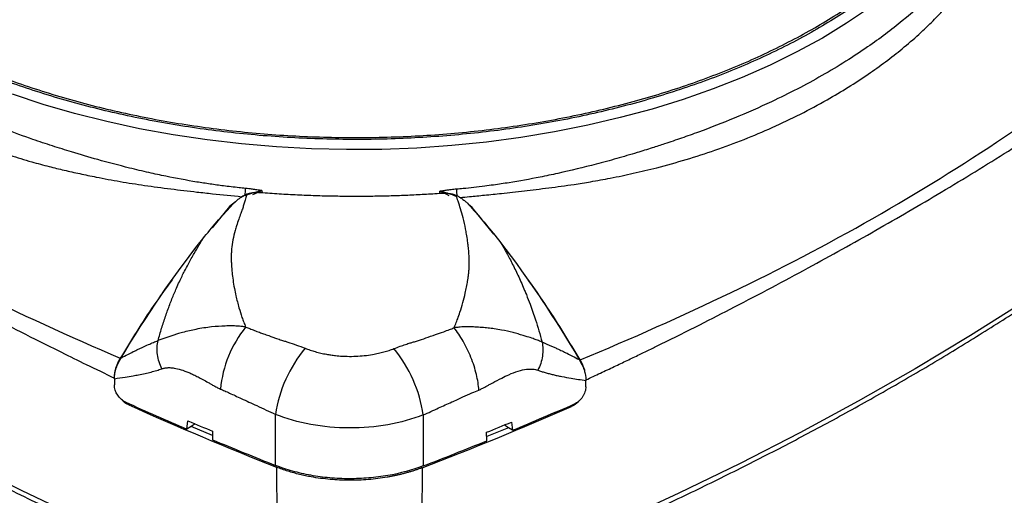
# Model space of a CAD drawing. Header units: millimetres. Extents: x 19 to 819, y 19 to 629.
# Tile 39 of 46: x 681 to 771, y 423 to 467. Entities that reach past the tile are written whole.
import ezdxf

# ---------------------------------------------------------------- set-up
doc = ezdxf.new("R2010")
doc.units = ezdxf.units.MM
doc.header["$LTSCALE"] = 3

msp = doc.modelspace()

# ---------------------------------------------------------------- linework, layer by layer
for p, q in [((702.954, 451.233), (702.959, 451.029)), ((719.244, 450.966), (719.25, 451.17)), ((700.517, 450.2), (699.977, 449.766)), ((701.108, 450.676), (700.928, 450.531)), ((701.108, 450.676), (701.273, 450.737)), ((721.006, 450.632), (721.093, 450.599)), ((721.19, 450.52), (721.093, 450.599)), ((699.977, 449.766), (698.385, 447.827)), ((722.215, 449.68), (721.868, 449.965)), ((724.176, 447.247), (722.215, 449.68)), ((689.431, 433.996), (689.432, 433.432)), ((732.609, 433.973), (732.622, 433.889)), ((732.621, 433.265), (732.623, 433.829)), ((704.193, 426.05), (704.185, 430.725)), ((717.729, 430.673), (717.714, 425.998)), ((696.083, 429.383), (696.174, 430.132)), ((696.455, 429.619), (696.083, 429.383)), ((696.827, 429.854), (696.455, 429.619)), ((698.422, 428.789), (696.455, 429.619)), ((725.534, 429.507), (723.539, 428.689)), ((725.534, 429.507), (725.161, 429.749)), ((725.901, 429.268), (725.534, 429.507)), ((725.81, 430.018), (725.901, 429.268)), ((698.429, 429.181), (698.415, 428.399)), ((723.546, 428.302), (723.532, 429.084)), ((704.293, 425.884), (704.313, 413.496)), ((717.616, 425.833), (717.576, 413.445))]:
    msp.add_line(p, q)
at = {"flags": 128}
for points in [[(758.599, 467.986), (756.51, 466.57), (754.294, 465.22), (751.956, 463.94), (749.504, 462.734), (746.944, 461.605), (744.283, 460.557), (741.53, 459.591), (738.691, 458.712), (735.776, 457.921), (732.791, 457.22), (729.746, 456.612), (726.65, 456.099), (723.511, 455.682), (720.338, 455.361), (717.139, 455.139), (713.925, 455.015), (710.704, 454.99), (707.485, 455.064), (704.277, 455.237), (701.09, 455.509), (697.933, 455.877), (694.814, 456.343), (691.742, 456.903), (688.727, 457.557), (685.776, 458.303), (682.898, 459.138), (680.101, 460.061)], [(704.313, 413.496), (698.311, 415.923), (692.419, 418.439), (686.642, 421.042), (680.984, 423.731), (675.448, 426.503), (670.038, 429.357), (664.758, 432.291), (659.611, 435.302), (654.601, 438.39), (649.731, 441.551), (645.004, 444.784), (640.423, 448.087), (635.992, 451.456), (631.714, 454.891), (627.591, 458.389)], [(795.341, 457.742), (791.136, 454.276), (786.778, 450.875), (782.269, 447.539), (777.612, 444.272), (772.81, 441.076), (767.866, 437.953), (762.784, 434.904), (757.567, 431.932), (752.219, 429.04), (746.743, 426.228), (741.143, 423.499), (735.422, 420.854), (729.585, 418.296), (723.635, 415.826), (717.576, 413.445)], [(690.025, 435.849), (690, 435.864), (689.974, 435.879)], [(732.04, 435.687), (732.065, 435.702), (732.092, 435.717)], [(690.749, 431.595), (690.756, 431.653), (690.768, 431.704)], [(731.291, 431.439), (731.284, 431.497), (731.273, 431.549)]]:
    msp.add_lwpolyline(points, dxfattribs=at)
for centre, radius, start, end in [((695.446, 451.516), 5.996, 352.98625, 359.279), ((727.27, 451.436), 6.501, 180.62441, 186.44129), ((709.871, 431.996), 10.779, 141.31757, 174.38156), ((716.301, 428.91), 12.252, 140.01192, 171.47863), ((705.353, 428.84), 12.511, 8.42435, 39.22497), ((824.027, 729.584), 326.329, 245.84111, 246.91655), ((825.211, 731.542), 328.707, 245.85408, 248.41631), ((597.712, 737.813), 334.229, 291.02337, 293.5573), ((598.832, 735.938), 331.954, 292.50662, 293.56987), ((826.877, 736.896), 333.448, 246.92255, 247.34321), ((596.058, 743.258), 339.05, 292.08462, 292.50063), ((829.613, 742.828), 340.703, 247.35117, 248.4001), ((593.393, 749.203), 346.29, 291.03918, 292.07679), ((704.92, 425.841), 0.629, 164.41038, 176.08275), ((716.974, 425.789), 0.643, 3.84735, 15.32823)]:
    msp.add_arc(centre, radius, start, end)
for points, knots in [([(771.009, 493.81), (771.026, 493.741), (771.323, 492.553), (771.366, 490.213), (771.087, 486.829), (770.172, 483.474), (768.709, 480.188), (766.691, 477.001), (764.141, 473.943), (761.086, 471.044), (757.552, 468.332), (753.576, 465.832), (749.194, 463.571), (744.449, 461.567), (739.387, 459.842), (734.057, 458.411), (728.509, 457.29), (722.798, 456.487), (716.978, 456.012), (711.105, 455.868), (705.236, 456.057), (699.427, 456.577), (693.735, 457.424), (688.215, 458.589), (682.917, 460.059), (677.901, 461.827), (673.181, 463.853), (670.353, 465.417), (668.939, 466.198)], [0, 0, 0, 0, 0.002485, 0.042385, 0.082286, 0.122186, 0.162087, 0.201988, 0.241888, 0.281789, 0.32169, 0.36159, 0.401491, 0.441391, 0.481292, 0.521193, 0.561093, 0.600994, 0.640894, 0.680795, 0.720696, 0.760596, 0.800497, 0.840398, 0.880298, 0.920199, 0.960099, 1, 1, 1, 1]), ([(652.009, 490.444), (652.064, 489.32), (652.175, 487.072), (653.065, 483.733), (654.478, 480.457), (656.45, 477.278), (658.95, 474.226), (661.957, 471.33), (665.441, 468.618), (669.369, 466.117), (673.702, 463.849), (678.4, 461.838), (683.416, 460.103), (688.703, 458.659), (694.209, 457.522), (699.883, 456.702), (705.668, 456.207), (711.509, 456.041), (717.351, 456.207), (723.136, 456.703), (728.809, 457.523), (734.315, 458.661), (739.602, 460.105), (744.619, 461.841), (749.316, 463.852), (753.65, 466.12), (757.577, 468.622), (761.061, 471.334), (764.068, 474.23), (766.569, 477.283), (768.535, 480.462), (769.972, 483.737), (770.774, 487.076), (771.105, 489.328), (771.009, 490.45), (771.009, 490.451)], [0, 0, 0, 0, 0.031239, 0.062489, 0.093739, 0.124989, 0.156239, 0.187489, 0.218739, 0.249989, 0.281239, 0.312489, 0.343739, 0.374989, 0.406239, 0.437489, 0.468739, 0.499989, 0.531239, 0.562489, 0.593739, 0.624989, 0.656239, 0.687489, 0.718739, 0.749989, 0.781239, 0.812489, 0.843739, 0.874989, 0.906239, 0.937489, 0.968739, 0.999989, 1, 1, 1, 1]), ([(701.441, 451.44), (701.244, 451.459), (700.568, 451.522), (699.484, 451.649), (698.193, 451.828), (696.432, 452.105), (694.563, 452.454), (692.516, 452.898), (690.422, 453.394), (688.055, 454.018), (685.708, 454.707), (683.732, 455.333), (681.693, 456.014), (679.682, 456.736), (677.511, 457.575), (675.381, 458.462), (672.122, 459.945), (668.118, 462.057), (664.217, 464.589), (661.253, 466.88), (659.443, 468.487), (658.211, 469.69), (657.468, 470.46), (656.771, 471.221), (656.062, 472.035), (655.295, 472.984), (654.349, 474.265), (653.558, 475.493), (652.782, 476.891), (652.289, 477.93), (651.925, 478.839), (651.716, 479.413), (651.551, 479.91), (651.411, 480.377), (651.334, 480.665), (651.304, 480.775)], [0, 0, 0, 0, 0.0078486, 0.0270042, 0.0434346, 0.059789, 0.0982651, 0.1197029, 0.1443337, 0.1855981, 0.2198944, 0.2456481, 0.2724314, 0.310957, 0.337546, 0.3740908, 0.413377, 0.4997624, 0.5866068, 0.6445212, 0.696339, 0.7193025, 0.7421713, 0.7582607, 0.7801333, 0.8071551, 0.8333341, 0.8803188, 0.9017376, 0.9392335, 0.9573509, 0.9675187, 0.9802872, 0.9924629, 1, 1, 1, 1]), ([(650.94, 480.032), (650.99, 479.861), (651.137, 479.361), (651.391, 478.558), (651.678, 477.72), (652.045, 476.725), (652.432, 475.761), (652.859, 474.799), (653.297, 473.885), (653.992, 472.601), (654.91, 471.164), (656.101, 469.539), (658.191, 467.046), (661.923, 463.621), (666.287, 460.671), (669.734, 458.749), (672.479, 457.358), (675.324, 456.106), (678.044, 455.086), (679.998, 454.426), (681.715, 453.904), (683.367, 453.461), (684.839, 453.104), (686.275, 452.78), (687.983, 452.426), (689.955, 452.061), (692.237, 451.699), (694.585, 451.385), (696.669, 451.138), (698.839, 450.905), (700.213, 450.766), (701.108, 450.676)], [0, 0, 0, 0, 0.011711, 0.034315, 0.054588, 0.068337, 0.10123, 0.119073, 0.132375, 0.162302, 0.205901, 0.23156, 0.276994, 0.386931, 0.499498, 0.538157, 0.575063, 0.643284, 0.679426, 0.703938, 0.733473, 0.756993, 0.776968, 0.797554, 0.81874, 0.849567, 0.880168, 0.912973, 0.945214, 0.964283, 1, 1, 1, 1]), ([(771.585, 480.313), (771.548, 480.188), (771.425, 479.769), (771.203, 479.11), (770.908, 478.347), (770.589, 477.607), (770.218, 476.834), (769.775, 476.005), (769.24, 475.102), (768.469, 473.927), (767.488, 472.613), (766.412, 471.347), (765.42, 470.276), (763.935, 468.779), (761.677, 466.768), (758.939, 464.713), (756.429, 463.06), (753.563, 461.345), (750.166, 459.587), (746.332, 457.895), (743.549, 456.811), (741.398, 456.041), (739.981, 455.562), (738.618, 455.12), (737.163, 454.666), (735.454, 454.164), (733.048, 453.51), (730.702, 452.944), (728.037, 452.382), (726.068, 452.026), (724.373, 451.773), (723.293, 451.628), (722.368, 451.518), (721.502, 451.428), (720.974, 451.383), (720.769, 451.366)], [0, 0, 0, 0, 0.008572, 0.028744, 0.046188, 0.063092, 0.082393, 0.103051, 0.125091, 0.15102, 0.193567, 0.227863, 0.252028, 0.279945, 0.349469, 0.418698, 0.458342, 0.500003, 0.58129, 0.637063, 0.688351, 0.711787, 0.735209, 0.751915, 0.77214, 0.798934, 0.825745, 0.874629, 0.897004, 0.935543, 0.954802, 0.965423, 0.978964, 0.991857, 1, 1, 1, 1]), ([(721.093, 450.599), (721.382, 450.627), (722.129, 450.698), (723.399, 450.825), (724.713, 450.962), (726.293, 451.135), (728.12, 451.347), (729.999, 451.583), (731.656, 451.819), (733.157, 452.06), (734.623, 452.327), (735.922, 452.59), (737.347, 452.902), (740.251, 453.593), (744.597, 454.902), (749.839, 456.987), (754.505, 459.352), (758.436, 461.805), (761.166, 463.842), (762.987, 465.413), (764.203, 466.565), (765.209, 467.609), (766.089, 468.62), (766.819, 469.53), (767.48, 470.411), (768.211, 471.46), (768.975, 472.667), (769.763, 474.085), (770.459, 475.539), (771.06, 476.981), (771.472, 478.117), (771.726, 478.878), (771.856, 479.282), (771.917, 479.479), (771.944, 479.565)], [0, 0, 0, 0, 0.011487, 0.029712, 0.050652, 0.06406, 0.093109, 0.124351, 0.140402, 0.161105, 0.186463, 0.201743, 0.216115, 0.247328, 0.327391, 0.411501, 0.499599, 0.571452, 0.637399, 0.672357, 0.697185, 0.726613, 0.750768, 0.770829, 0.791577, 0.813016, 0.844087, 0.874945, 0.90959, 0.942236, 0.972349, 0.986479, 0.994108, 1, 1, 1, 1]), ([(640.706, 464.708), (644.164, 461.949), (647.783, 459.242), (655.368, 454.004), (659.331, 451.477), (667.592, 446.644), (671.87, 444.348), (680.716, 439.972), (685.284, 437.889), (689.974, 435.879)], [0, 0, 0, 0, 0.25, 0.25, 0.5, 0.5, 0.75, 0.75, 1, 1, 1, 1]), ([(732.092, 435.717), (736.829, 437.69), (741.446, 439.737), (750.395, 444.045), (754.728, 446.308), (763.1, 451.077), (767.122, 453.573), (774.827, 458.752), (778.508, 461.431), (782.03, 464.163)], [0, 0, 0, 0, 0.25, 0.25, 0.5, 0.5, 0.75, 0.75, 1, 1, 1, 1]), ([(640.053, 462.951), (640.398, 462.701), (641.069, 462.216), (642.057, 461.512), (642.997, 460.85), (643.887, 460.229), (644.726, 459.649), (646.237, 458.612), (648.382, 457.17), (652.264, 454.632), (657.135, 451.57), (663.173, 447.956), (669.396, 444.395), (674.739, 441.481), (679.204, 439.136), (682.087, 437.66), (684.676, 436.365), (686.95, 435.246), (688.576, 434.467), (689.436, 434.055)], [0, 0, 0, 0, 0.024017, 0.046764, 0.068243, 0.088451, 0.10739, 0.12506, 0.190258, 0.25, 0.378547, 0.5, 0.621452, 0.75, 0.809742, 0.87494, 0.911549, 0.953236, 1, 1, 1, 1]), ([(732.622, 433.889), (733.068, 434.096), (733.938, 434.501), (735.201, 435.096), (736.388, 435.661), (737.5, 436.196), (738.538, 436.7), (740.392, 437.607), (742.967, 438.889), (747.484, 441.2), (752.894, 444.073), (759.199, 447.586), (765.321, 451.152), (770.265, 454.177), (774.208, 456.685), (776.676, 458.299), (778.836, 459.746), (780.697, 461.014), (781.991, 461.921), (782.675, 462.4)], [0, 0, 0, 0, 0.024017, 0.046764, 0.068243, 0.088451, 0.10739, 0.12506, 0.190258, 0.25, 0.378547, 0.5, 0.621452, 0.75, 0.809742, 0.87494, 0.911549, 0.953236, 1, 1, 1, 1]), ([(627.79, 457.856), (628.168, 457.521), (629.806, 456.069), (632.846, 453.555), (636.911, 450.316), (641.125, 447.138), (645.472, 444.018), (649.952, 440.96), (654.562, 437.964), (659.301, 435.032), (664.164, 432.168), (669.151, 429.371), (674.258, 426.645), (679.482, 423.991), (684.638, 421.498), (689.891, 419.076), (695.053, 416.811), (699.992, 414.736), (703.118, 413.499), (704.526, 412.942)], [0, 0, 0, 0, 0.01887, 0.081775, 0.144725, 0.207717, 0.270749, 0.33382, 0.396927, 0.460072, 0.523255, 0.586477, 0.649739, 0.713044, 0.776397, 0.833264, 0.896539, 0.953396, 1, 1, 1, 1]), ([(717.361, 412.895), (718.23, 413.224), (720.85, 414.218), (725.14, 415.95), (730.235, 418.086), (735.246, 420.292), (740.176, 422.563), (745.021, 424.899), (749.777, 427.298), (754.443, 429.759), (759.016, 432.282), (763.493, 434.864), (767.871, 437.506), (772.148, 440.204), (776.323, 442.959), (780.391, 445.769), (784.353, 448.632), (788.202, 451.548), (791.812, 454.401), (794.08, 456.305), (795.147, 457.202)], [0, 0, 0, 0, 0.0283666, 0.0856056, 0.1428955, 0.200232, 0.2576112, 0.3150298, 0.3724847, 0.4299735, 0.4874939, 0.5450442, 0.6026229, 0.6602287, 0.7178609, 0.7755188, 0.8332021, 0.8909109, 0.9486455, 1, 1, 1, 1]), ([(701.396, 450.783), (701.462, 450.807), (701.615, 450.863), (701.872, 450.954), (702.145, 451.043), (702.381, 451.11), (702.581, 451.159), (702.76, 451.199), (702.892, 451.222), (702.954, 451.233)], [0, 0, 0, 0, 0.128117, 0.295287, 0.499919, 0.656498, 0.750019, 0.881749, 1, 1, 1, 1]), ([(702.954, 451.233), (702.799, 451.257), (702.509, 451.303), (702.102, 451.362), (701.752, 451.409), (701.538, 451.43), (701.441, 451.44)], [0, 0, 0, 0, 0.307071, 0.576014, 0.806937, 1, 1, 1, 1]), ([(702.829, 451.036), (702.774, 451.039), (702.665, 451.047), (702.501, 451.047), (702.338, 451.041), (702.121, 451.022), (701.851, 450.982), (701.642, 450.925), (701.538, 450.897)], [0, 0, 0, 0, 0.127104, 0.252628, 0.377218, 0.501465, 0.751939, 1, 1, 1, 1]), ([(719.374, 450.972), (719.116, 450.954), (718.601, 450.919), (717.83, 450.873), (717.063, 450.833), (716.301, 450.798), (715.543, 450.768), (714.79, 450.744), (714.042, 450.724), (713.3, 450.71), (712.561, 450.701), (711.828, 450.697), (710.803, 450.698), (709.479, 450.712), (707.847, 450.753), (706.192, 450.821), (704.516, 450.912), (703.394, 450.994), (702.829, 451.036)], [0, 0, 0, 0, 0.047076, 0.093817, 0.140231, 0.186321, 0.232092, 0.277555, 0.322653, 0.367423, 0.411919, 0.456134, 0.500066, 0.597136, 0.695508, 0.795491, 0.896971, 1, 1, 1, 1]), ([(720.769, 451.366), (720.693, 451.359), (720.527, 451.344), (720.26, 451.312), (719.956, 451.272), (719.615, 451.224), (719.376, 451.188), (719.25, 451.17)], [0, 0, 0, 0, 0.1514404, 0.3270796, 0.527012, 0.7513029, 1, 1, 1, 1]), ([(719.25, 451.17), (719.312, 451.158), (719.444, 451.135), (719.624, 451.093), (719.824, 451.042), (720.107, 450.96), (720.446, 450.843), (720.703, 450.747), (720.81, 450.707)], [0, 0, 0, 0, 0.118186, 0.250102, 0.343456, 0.500067, 0.792953, 1, 1, 1, 1]), ([(720.735, 450.8), (720.681, 450.818), (720.573, 450.852), (720.406, 450.894), (720.235, 450.929), (720.007, 450.963), (719.719, 450.987), (719.49, 450.977), (719.374, 450.972)], [0, 0, 0, 0, 0.123566, 0.24805, 0.37392, 0.501679, 0.748819, 1, 1, 1, 1]), ([(701.538, 450.897), (701.524, 450.83), (701.495, 450.691), (701.442, 450.48), (701.37, 450.214), (701.272, 449.899), (701.15, 449.522), (700.998, 449.092), (700.817, 448.583), (700.641, 448.069), (700.442, 447.445), (700.271, 446.734), (700.175, 446.027), (700.14, 445.476), (700.132, 445.116), (700.139, 444.765), (700.151, 444.502), (700.165, 444.291), (700.179, 444.141), (700.193, 443.953), (700.229, 443.577), (700.298, 443.011), (700.413, 442.3), (700.589, 441.451), (700.817, 440.564), (701.066, 439.761), (701.278, 439.174), (701.397, 438.881), (701.457, 438.733)], [0, 0, 0, 0, 0.015181, 0.031351, 0.048519, 0.076393, 0.104852, 0.137121, 0.178364, 0.226231, 0.260053, 0.327505, 0.395516, 0.428761, 0.459813, 0.482448, 0.513943, 0.524077, 0.534335, 0.550767, 0.570312, 0.627316, 0.691451, 0.748953, 0.843358, 0.920665, 0.959752, 1, 1, 1, 1]), ([(700.151, 449.849), (700.187, 449.888), (700.285, 449.993), (700.446, 450.152), (700.622, 450.311), (700.795, 450.455), (700.962, 450.583), (701.13, 450.698), (701.279, 450.786), (701.413, 450.852), (701.499, 450.882), (701.538, 450.896)], [0, 0, 0, 0, 0.092671, 0.250018, 0.389007, 0.498331, 0.635144, 0.747425, 0.844737, 0.9288, 1, 1, 1, 1]), ([(720.55, 438.662), (720.564, 438.695), (720.618, 438.817), (720.73, 439.094), (720.897, 439.538), (721.121, 440.18), (721.362, 440.96), (721.557, 441.729), (721.697, 442.395), (721.778, 442.871), (721.839, 443.263), (721.883, 443.584), (721.916, 443.918), (721.937, 444.372), (721.937, 444.93), (721.907, 445.555), (721.852, 446.111), (721.783, 446.662), (721.704, 447.195), (721.572, 447.907), (721.399, 448.679), (721.164, 449.521), (720.942, 450.208), (720.798, 450.619), (720.735, 450.8)], [0, 0, 0, 0, 0.008911, 0.033558, 0.074843, 0.128234, 0.2042, 0.279404, 0.326607, 0.373984, 0.399132, 0.424906, 0.45406, 0.481796, 0.536294, 0.589786, 0.632832, 0.66975, 0.721783, 0.75972, 0.838816, 0.904444, 0.957843, 1, 1, 1, 1]), ([(720.735, 450.799), (720.763, 450.788), (720.823, 450.766), (720.914, 450.723), (721.011, 450.671), (721.131, 450.599), (721.279, 450.496), (721.47, 450.347), (721.735, 450.113), (721.923, 449.913), (722.042, 449.786)], [0, 0, 0, 0, 0.0543527, 0.1141877, 0.179658, 0.2508776, 0.3651667, 0.5012646, 0.6838329, 1, 1, 1, 1]), ([(697.536, 446.818), (697.955, 447.344), (698.382, 447.86), (699.256, 448.868), (699.702, 449.361), (700.151, 449.849)], [0, 0, 0, 0, 0.5, 0.5, 1, 1, 1, 1]), ([(693.428, 437.483), (693.482, 437.674), (693.589, 438.055), (693.76, 438.62), (693.936, 439.175), (694.119, 439.721), (694.307, 440.256), (694.502, 440.782), (694.703, 441.299), (694.91, 441.805), (695.135, 442.332), (695.374, 442.864), (695.618, 443.379), (695.89, 443.924), (696.266, 444.621), (696.713, 445.422), (697.155, 446.188), (697.422, 446.629), (697.536, 446.818)], [0, 0, 0, 0, 0.05965, 0.118432, 0.176349, 0.233408, 0.289614, 0.344973, 0.399493, 0.453181, 0.506048, 0.567824, 0.623904, 0.67204, 0.744221, 0.850868, 0.936152, 1, 1, 1, 1]), ([(724.814, 446.469), (724.871, 446.373), (724.992, 446.173), (725.175, 445.856), (725.394, 445.466), (725.644, 445.003), (726.019, 444.275), (726.487, 443.303), (726.892, 442.375), (727.24, 441.535), (727.494, 440.875), (727.773, 440.103), (728.045, 439.293), (728.328, 438.377), (728.514, 437.696), (728.608, 437.349)], [0, 0, 0, 0, 0.033004, 0.069181, 0.108535, 0.166319, 0.226474, 0.35391, 0.490907, 0.53229, 0.628404, 0.705686, 0.782476, 0.889186, 1, 1, 1, 1]), ([(694.723, 443.068), (694.158, 442.293), (692.47, 439.978), (690.971, 437.517), (689.974, 435.879)], [0, 0, 0, 0, 0.334835, 1, 1, 1, 1]), ([(732.092, 435.717), (731.107, 437.361), (729.614, 439.857), (727.931, 442.207), (727.357, 443.008)], [0, 0, 0, 0, 0.658935, 1, 1, 1, 1]), ([(701.457, 438.733), (701.401, 438.742), (701.284, 438.76), (701.099, 438.782), (700.897, 438.801), (700.598, 438.823), (700.16, 438.836), (699.373, 438.825), (698.256, 438.745), (697.166, 438.579), (696.285, 438.39), (695.718, 438.246), (695.246, 438.108), (694.866, 437.984), (694.515, 437.863), (694.147, 437.736), (693.779, 437.607), (693.545, 437.524), (693.428, 437.483)], [0, 0, 0, 0, 0.019199, 0.04026, 0.063184, 0.087969, 0.141721, 0.211195, 0.354597, 0.525709, 0.599407, 0.681638, 0.742442, 0.785982, 0.835473, 0.888219, 0.944661, 1, 1, 1, 1]), ([(701.457, 438.733), (701.583, 438.682), (701.847, 438.576), (702.267, 438.415), (702.69, 438.258), (703.047, 438.127), (703.335, 438.025), (703.534, 437.959), (703.713, 437.898), (703.862, 437.844), (704.025, 437.779), (704.201, 437.712), (704.403, 437.641), (704.622, 437.568), (704.832, 437.501), (705.058, 437.432), (705.482, 437.299), (706.117, 437.087), (706.647, 436.885), (706.914, 436.783)], [0, 0, 0, 0, 0.0716591, 0.1502912, 0.2359344, 0.307673, 0.3488427, 0.3949953, 0.4162618, 0.4465264, 0.4777355, 0.5082904, 0.5455329, 0.5890405, 0.6273893, 0.6588254, 0.7105093, 0.8543792, 1, 1, 1, 1]), ([(715.045, 436.751), (715.231, 436.822), (715.583, 436.956), (716.078, 437.133), (716.422, 437.239), (716.671, 437.309), (716.89, 437.375), (717.335, 437.516), (718, 437.741), (718.802, 438.017), (719.525, 438.277), (720.094, 438.486), (720.41, 438.608), (720.55, 438.662)], [0, 0, 0, 0, 0.101481, 0.190979, 0.267567, 0.283385, 0.321399, 0.383772, 0.522249, 0.684114, 0.822551, 0.921523, 1, 1, 1, 1]), ([(728.608, 437.349), (728.535, 437.38), (728.395, 437.439), (728.185, 437.523), (727.987, 437.598), (727.685, 437.707), (727.317, 437.83), (726.854, 437.97), (726.419, 438.094), (725.769, 438.267), (725.04, 438.436), (724.27, 438.565), (723.673, 438.644), (723.078, 438.698), (722.501, 438.729), (721.976, 438.746), (721.485, 438.75), (721.102, 438.726), (720.772, 438.69), (720.629, 438.672), (720.55, 438.662)], [0, 0, 0, 0, 0.034119, 0.065887, 0.09522, 0.122043, 0.198043, 0.25071, 0.310939, 0.370401, 0.500342, 0.580205, 0.646067, 0.710083, 0.786551, 0.843507, 0.88767, 0.951253, 0.973176, 1, 1, 1, 1]), ([(722.823, 432.96), (722.791, 433.395), (722.717, 433.878), (722.474, 434.894), (722.305, 435.425), (721.891, 436.464), (721.646, 436.971), (721.116, 437.893), (720.833, 438.309), (720.55, 438.662)], [0, 0, 0, 0, 0.25, 0.25, 0.5, 0.5, 0.75, 0.75, 1, 1, 1, 1]), ([(690.047, 435.913), (690.249, 436.017), (690.62, 436.206), (691.14, 436.465), (691.597, 436.686), (692.06, 436.905), (692.53, 437.117), (692.999, 437.318), (693.291, 437.43), (693.428, 437.483)], [0, 0, 0, 0, 0.178452, 0.327433, 0.458986, 0.582787, 0.7376, 0.876637, 1, 1, 1, 1]), ([(693.785, 434.907), (693.687, 435.104), (693.602, 435.316), (693.465, 435.755), (693.413, 435.982), (693.351, 436.434), (693.34, 436.658), (693.356, 437.088), (693.384, 437.294), (693.428, 437.483)], [0, 0, 0, 0, 0.25, 0.25, 0.5, 0.5, 0.75, 0.75, 1, 1, 1, 1]), ([(706.914, 436.783), (706.987, 436.755), (707.135, 436.698), (707.362, 436.619), (707.596, 436.544), (707.837, 436.472), (708.085, 436.406), (708.34, 436.344), (708.601, 436.287), (708.911, 436.227), (709.278, 436.167), (709.747, 436.108), (710.245, 436.063), (710.862, 436.04), (711.547, 436.046), (712.324, 436.105), (713.014, 436.201), (713.613, 436.319), (714.118, 436.444), (714.596, 436.586), (714.897, 436.697), (715.045, 436.751)], [0, 0, 0, 0, 0.029883, 0.060145, 0.090794, 0.121842, 0.153298, 0.185173, 0.217479, 0.250226, 0.299042, 0.350381, 0.418226, 0.475827, 0.567475, 0.658807, 0.750198, 0.81543, 0.878744, 0.940239, 1, 1, 1, 1]), ([(728.608, 437.349), (728.65, 437.159), (728.675, 436.954), (728.686, 436.523), (728.673, 436.299), (728.605, 435.847), (728.552, 435.62), (728.412, 435.182), (728.324, 434.972), (728.225, 434.775)], [0, 0, 0, 0, 0.25, 0.25, 0.5, 0.5, 0.75, 0.75, 1, 1, 1, 1]), ([(728.608, 437.349), (728.691, 437.317), (728.861, 437.251), (729.127, 437.142), (729.41, 437.02), (729.711, 436.886), (730.058, 436.726), (730.455, 436.537), (730.916, 436.312), (731.439, 436.049), (731.813, 435.856), (732.016, 435.751)], [0, 0, 0, 0, 0.073456, 0.151881, 0.235299, 0.32373, 0.417193, 0.54097, 0.672552, 0.821557, 1, 1, 1, 1]), ([(689.431, 433.996), (689.431, 434.152), (689.448, 434.311), (689.508, 434.635), (689.552, 434.801), (689.715, 435.291), (689.864, 435.609), (690.048, 435.913)], [0, 0, 0, 0, 0.25, 0.25, 0.5, 0.5, 1, 1, 1, 1]), ([(689.436, 434.055), (689.437, 434.105), (689.439, 434.204), (689.452, 434.355), (689.473, 434.508), (689.5, 434.661), (689.535, 434.814), (689.59, 435.019), (689.678, 435.276), (689.81, 435.583), (689.919, 435.78), (689.974, 435.879)], [0, 0, 0, 0, 0.084209, 0.168137, 0.251641, 0.334585, 0.416835, 0.498267, 0.663844, 0.831445, 1, 1, 1, 1]), ([(732.016, 435.751), (732.196, 435.446), (732.343, 435.13), (732.559, 434.472), (732.624, 434.14), (732.623, 433.829)], [0, 0, 0, 0, 0.5, 0.5, 1, 1, 1, 1]), ([(732.092, 435.717), (732.253, 435.413), (732.468, 435.009), (732.516, 434.603), (732.528, 434.502)], [0, 0, 0, 0, 0.752204, 1, 1, 1, 1]), ([(689.431, 433.996), (689.757, 434.044), (690.329, 434.13), (691.069, 434.247), (691.681, 434.353), (692.23, 434.467), (692.784, 434.601), (693.3, 434.744), (693.626, 434.854), (693.785, 434.907)], [0, 0, 0, 0, 0.220985, 0.388135, 0.501479, 0.637008, 0.765214, 0.886179, 1, 1, 1, 1]), ([(693.785, 434.907), (693.824, 434.921), (693.904, 434.947), (694.03, 434.976), (694.162, 434.996), (694.299, 435.008), (694.442, 435.012), (694.59, 435.008), (694.744, 434.994), (695.059, 434.952), (695.561, 434.83), (696.129, 434.616), (696.611, 434.395), (696.996, 434.204), (697.428, 433.976), (697.824, 433.759), (698.168, 433.568), (698.471, 433.393), (698.792, 433.212), (699.03, 433.103), (699.144, 433.051)], [0, 0, 0, 0, 0.025905, 0.052163, 0.078852, 0.106049, 0.133824, 0.162245, 0.191373, 0.221267, 0.33864, 0.467658, 0.531493, 0.603468, 0.679731, 0.770043, 0.822497, 0.870065, 0.938248, 1, 1, 1, 1]), ([(722.823, 432.96), (722.869, 432.98), (722.964, 433.021), (723.109, 433.09), (723.274, 433.173), (723.474, 433.281), (723.668, 433.393), (723.879, 433.508), (724.283, 433.726), (724.854, 434.03), (725.634, 434.41), (726.398, 434.705), (727.042, 434.853), (727.478, 434.887), (727.746, 434.88), (727.997, 434.846), (728.15, 434.799), (728.225, 434.775)], [0, 0, 0, 0, 0.025019, 0.051195, 0.078554, 0.115234, 0.160858, 0.1856, 0.230909, 0.382499, 0.499108, 0.656868, 0.796417, 0.850282, 0.901882, 0.951633, 1, 1, 1, 1]), ([(728.225, 434.775), (728.333, 434.738), (728.552, 434.662), (728.893, 434.559), (729.249, 434.459), (729.622, 434.365), (730.011, 434.277), (730.559, 434.164), (731.433, 434.014), (732.17, 433.899), (732.623, 433.829)], [0, 0, 0, 0, 0.07673, 0.156397, 0.239032, 0.324664, 0.413318, 0.505016, 0.696242, 1, 1, 1, 1]), ([(690.471, 431.837), (690.332, 431.9), (690.197, 431.987), (689.945, 432.21), (689.831, 432.342), (689.544, 432.78), (689.433, 433.123), (689.432, 433.432)], [0, 0, 0, 0, 0.25, 0.25, 0.5, 0.5, 1, 1, 1, 1]), ([(699.144, 433.051), (699.275, 432.993), (699.555, 432.87), (700.005, 432.667), (700.511, 432.436), (701.337, 432.054), (702.566, 431.48), (703.612, 430.992), (704.185, 430.725)], [0, 0, 0, 0, 0.078301, 0.167807, 0.268528, 0.380467, 0.660773, 1, 1, 1, 1]), ([(717.729, 430.673), (718.198, 430.886), (719.073, 431.283), (720.284, 431.834), (721.301, 432.293), (722.125, 432.662), (722.611, 432.87), (722.823, 432.96)], [0, 0, 0, 0, 0.275097, 0.512631, 0.712614, 0.875062, 1, 1, 1, 1]), ([(732.621, 433.265), (732.62, 433.111), (732.593, 432.95), (732.514, 432.708), (732.482, 432.629), (732.406, 432.474), (732.362, 432.397), (732.217, 432.179), (732.101, 432.047), (731.848, 431.828), (731.71, 431.74), (731.57, 431.679)], [0, 0, 0, 0, 0.25, 0.25, 0.375, 0.375, 0.5, 0.5, 0.75, 0.75, 1, 1, 1, 1]), ([(690.749, 431.595), (690.57, 431.684), (690.346, 431.795), (690.171, 432.008), (690.136, 432.051)], [0, 0, 0, 0, 0.797314, 1, 1, 1, 1]), ([(731.954, 431.939), (731.905, 431.879), (731.716, 431.648), (731.472, 431.528), (731.291, 431.439)], [0, 0, 0, 0, 0.260311, 1, 1, 1, 1]), ([(717.729, 430.673), (715.741, 429.892), (713.353, 429.476), (708.555, 429.492), (706.167, 429.924), (704.185, 430.725)], [0, 0, 0, 0, 0.5, 0.5, 1, 1, 1, 1]), ([(717.714, 425.998), (716.71, 425.612), (715.633, 425.32), (714.198, 425.071), (713.905, 425.027), (713.319, 424.953), (713.025, 424.922), (712.14, 424.849), (711.547, 424.826), (710.354, 424.829), (709.749, 424.858), (708.568, 424.964), (707.988, 425.042), (707.136, 425.196), (706.855, 425.254), (706.298, 425.381), (706.022, 425.451), (705.21, 425.679), (704.69, 425.853), (704.193, 426.05)], [0, 0, 0, 0, 0.25, 0.25, 0.3125, 0.3125, 0.375, 0.375, 0.5, 0.5, 0.625, 0.625, 0.75, 0.75, 0.8125, 0.8125, 0.875, 0.875, 1, 1, 1, 1]), ([(717.616, 425.833), (717.523, 425.798), (717.337, 425.728), (717.054, 425.629), (716.768, 425.536), (716.479, 425.447), (716.188, 425.363), (715.895, 425.285), (715.601, 425.212), (715.306, 425.144), (715.011, 425.081), (714.717, 425.023), (713.956, 424.886), (712.702, 424.728), (710.942, 424.66), (709.183, 424.741), (707.85, 424.92), (706.928, 425.1), (706.389, 425.222), (705.853, 425.361), (705.323, 425.518), (704.799, 425.691), (704.462, 425.819), (704.293, 425.884)], [0, 0, 0, 0, 0.023557, 0.046998, 0.070311, 0.09348, 0.116494, 0.13934, 0.162004, 0.184475, 0.206741, 0.22879, 0.250612, 0.375953, 0.499883, 0.623774, 0.749092, 0.789317, 0.830277, 0.871903, 0.914119, 0.956846, 1, 1, 1, 1])]:
    msp.add_open_spline(points, degree=3, knots=knots)
for points in [[(702.129, 450.866), (702.401, 451.009), (702.677, 451.135), (702.954, 451.233)], [(719.25, 451.17), (719.527, 451.07), (719.802, 450.942), (720.073, 450.797)], [(722.042, 449.786), (722.996, 448.719), (723.925, 447.617), (724.814, 446.469)], [(690.047, 435.913), (692.333, 439.712), (694.816, 443.396), (697.536, 446.818)], [(724.814, 446.469), (727.425, 443.095), (729.814, 439.477), (732.016, 435.751)]]:
    msp.add_open_spline(points, degree=3)

doc.saveas('drawing.dxf')
